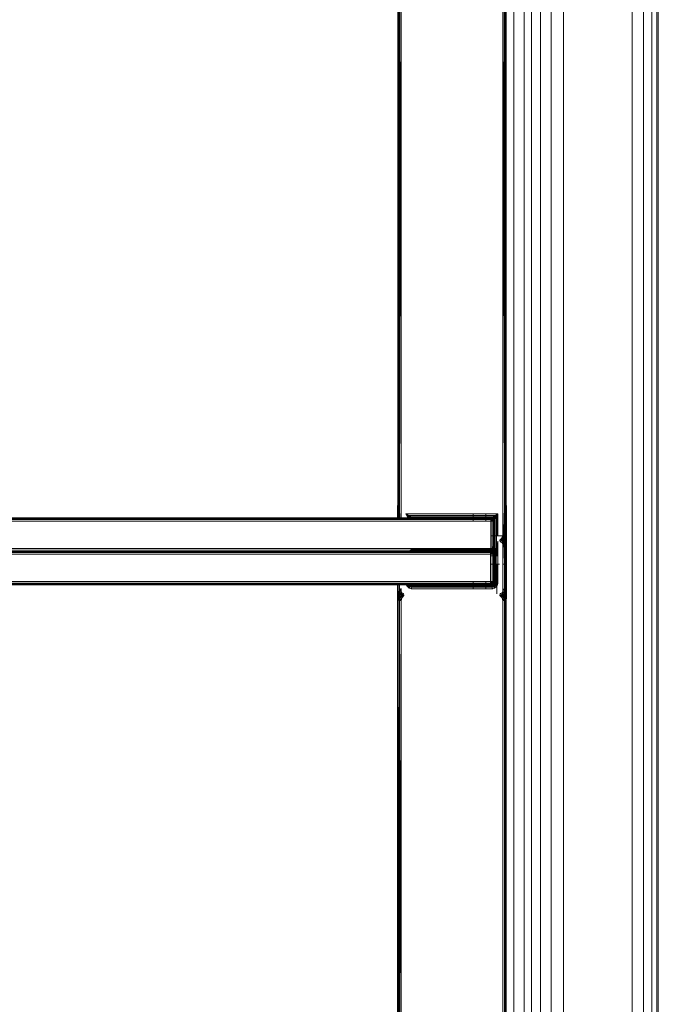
# Model space of a CAD drawing. Header units: millimetres. Extents: x 1 to 3476, y -521 to 159.
# Tile 125 of 130: x 3371 to 3476, y -337 to -175. Entities that reach past the tile are written whole.
import ezdxf

# ---------------------------------------------------------------- set-up
doc = ezdxf.new("R2010")
doc.units = ezdxf.units.MM
doc.layers.add('VG491211CA_dwg', color=8, linetype='Continuous', lineweight=9)

# ---------------------------------------------------------------- blocks, each defined once
blk = doc.blocks.new('VG491211CA_dwg-300031-Poziom 1')
at = {"color": 18, "lineweight": 9}
for p, q in [((903.79, -5.06), (903.79, -516.42)), ((905.68, -5.06), (905.68, -516.42)), ((907.03, -516.42), (907.03, -5.06)), ((907.84, -516.42), (907.84, -5.06)), ((908.11, -516.42), (908.11, -5.06)), ((885.94, -29.08), (885.94, -492.39)), ((887.16, -29.08), (887.16, -492.39)), ((888.65, -492.39), (888.65, -29.08)), ((890.4, -492.39), (890.4, -29.08)), ((892.43, -492.39), (892.43, -29.08)), ((884.25, -489.79), (884.25, -31.68)), ((865.17, -158.86), (865.06, -254.99)), ((865.06, -158.92), (865.06, -254.99)), ((865.18, -255.05), (865.17, -158.86)), ((865.36, -255.15), (865.17, -158.86)), ((865.36, -255.15), (865.36, -158.77)), ((865.62, -255.28), (865.36, -158.77)), ((865.62, -255.28), (865.62, -158.64)), ((882.42, -158.64), (882.69, -255.14)), ((882.42, -158.64), (882.42, -255.28)), ((882.68, -158.77), (882.87, -255.05)), ((882.68, -158.77), (882.69, -255.14)), ((882.87, -255.05), (882.87, -158.86)), ((882.87, -255.05), (882.99, -158.92)), ((882.99, -254.99), (882.99, -158.92)), ((865.02, -254.99), (865.02, -257.31)), ((865.02, -257.31), (865.02, -254.99)), ((865.06, -254.99), (865.05, -257.31)), ((865.06, -254.99), (865.06, -257.31)), ((865.06, -257.31), (865.06, -254.99)), ((865.18, -255.05), (865.15, -257.31)), ((865.17, -255.05), (865.17, -257.31)), ((865.18, -255.05), (865.18, -257.31)), ((865.32, -257.31), (865.36, -255.15)), ((865.36, -257.31), (865.36, -255.15)), ((865.36, -255.15), (865.36, -257.31)), ((865.57, -257.31), (865.62, -255.28)), ((865.62, -257.31), (865.62, -255.28)), ((882.42, -255.28), (882.69, -264.68)), ((882.42, -255.28), (882.42, -261.87)), ((882.69, -255.14), (882.87, -264.68)), ((882.69, -255.14), (882.69, -264.68)), ((882.69, -264.68), (882.69, -255.14)), ((882.87, -264.68), (882.87, -255.05)), ((882.87, -255.05), (882.87, -264.68)), ((882.98, -270.4), (882.98, -254.99)), ((882.99, -264.68), (882.99, -254.99)), ((883.02, -264.68), (882.99, -254.99)), ((882.99, -254.99), (882.99, -264.68)), ((883.02, -264.68), (883.02, -254.99)), ((883.02, -254.99), (883.02, -264.68)), ((867.22, -257.01), (790.27, -257.01)), ((866.95, -256.64), (866.42, -256.38)), ((866.42, -256.38), (866.75, -256.71)), ((866.42, -256.38), (866.69, -256.9)), ((881.62, -256.38), (866.42, -256.38)), ((866.75, -256.71), (866.69, -256.9)), ((866.95, -256.64), (866.75, -256.71)), ((867.17, -256.86), (866.75, -256.71)), ((866.75, -256.71), (867.03, -256.98)), ((866.75, -256.71), (866.91, -257.12)), ((866.77, -257.01), (867.04, -256.98)), ((867.25, -256.84), (866.95, -256.64)), ((881.1, -256.64), (866.95, -256.64)), ((867.25, -256.84), (866.95, -256.64)), ((867.02, -257.01), (867.3, -256.98)), ((867.04, -256.98), (867.02, -257.01)), ((867.03, -256.98), (867.17, -256.86)), ((867.04, -256.98), (867.3, -256.98)), ((867.14, -257.09), (867.17, -256.86)), ((867.17, -256.86), (867.32, -256.98)), ((867.3, -256.98), (867.18, -257)), ((867.48, -256.98), (867.18, -257)), ((880.42, -256.98), (867.22, -256.98)), ((880.42, -257.01), (867.22, -257.01)), ((867.25, -256.84), (867.32, -256.98)), ((867.3, -256.98), (867.48, -256.98)), ((867.48, -256.98), (867.31, -257.01)), ((867.59, -256.98), (867.31, -257.01)), ((867.31, -257.01), (867.36, -257.01)), ((880.72, -256.83), (867.32, -256.83)), ((867.32, -256.83), (867.55, -256.94)), ((867.32, -256.98), (867.55, -256.94)), ((867.36, -257.01), (867.32, -256.98)), ((867.36, -257.01), (867.55, -256.94)), ((867.36, -257.01), (867.62, -256.98)), ((867.62, -256.98), (867.36, -257.01)), ((867.59, -256.98), (867.36, -257.01)), ((867.48, -256.98), (867.59, -256.98)), ((867.55, -256.94), (880.5, -256.94)), ((867.55, -256.94), (867.62, -256.98)), ((867.59, -256.98), (867.62, -256.98)), ((867.62, -256.98), (880.42, -256.98)), ((877.51, -256.38), (877.51, -257.58)), ((879.62, -256.38), (879.62, -257.58)), ((880.42, -256.98), (880.5, -256.94)), ((880.42, -257.01), (880.42, -256.98)), ((880.68, -257), (880.42, -256.98)), ((880.42, -256.98), (880.69, -257.01)), ((880.42, -256.98), (880.69, -257.01)), ((880.42, -256.98), (880.69, -257.01)), ((880.42, -256.98), (880.69, -257.01)), ((880.42, -256.98), (880.67, -257.05)), ((880.69, -257.01), (880.42, -256.98)), ((880.69, -257.01), (880.42, -256.98)), ((880.69, -257.01), (880.42, -256.98)), ((880.69, -257.01), (880.42, -256.98)), ((880.42, -257.13), (880.42, -257.01)), ((880.67, -257.05), (880.42, -257.01)), ((880.42, -257.01), (880.63, -257.14)), ((880.5, -256.94), (880.72, -256.83)), ((880.5, -256.94), (880.72, -256.98)), ((880.5, -256.94), (880.69, -257.01)), ((880.69, -257.01), (880.67, -257.05)), ((880.83, -257.07), (880.68, -257)), ((880.68, -257), (880.86, -257.11)), ((880.68, -257), (880.69, -257.01)), ((880.86, -257.11), (880.68, -257)), ((880.69, -257.01), (880.68, -257)), ((880.72, -256.98), (880.69, -257.01)), ((880.69, -257.01), (880.87, -257.13)), ((880.87, -257.13), (880.69, -257.01)), ((880.69, -257.01), (880.87, -257.13)), ((880.87, -257.13), (880.69, -257.01)), ((880.69, -257.01), (880.86, -257.11)), ((880.69, -257.01), (880.87, -257.13)), ((880.69, -257.01), (880.69, -257.01)), ((880.69, -257.01), (880.85, -257.14)), ((880.86, -257.11), (880.69, -257.01)), ((880.87, -257.13), (880.69, -257.01)), ((880.69, -257.01), (880.69, -257.01)), ((880.8, -256.84), (880.72, -256.98)), ((880.87, -256.86), (880.72, -256.98)), ((880.72, -256.98), (880.91, -257.09)), ((880.72, -256.98), (880.87, -257.13)), ((880.8, -256.84), (881.1, -256.64)), ((880.87, -256.86), (881.1, -256.64)), ((881.26, -256.74), (880.87, -256.86)), ((880.87, -256.86), (881.02, -256.98)), ((880.87, -256.86), (880.91, -257.09)), ((880.91, -257.09), (881.02, -256.98)), ((881.26, -256.74), (881.02, -256.98)), ((881.02, -256.98), (881.14, -257.13)), ((881.62, -256.38), (881.1, -256.64)), ((881.26, -256.74), (881.1, -256.64)), ((881.14, -257.13), (881.26, -256.74)), ((881.15, -257.2), (881.36, -256.9)), ((881.15, -257.2), (881.36, -256.9)), ((881.62, -256.38), (881.26, -256.74)), ((881.36, -256.9), (881.26, -256.74)), ((881.36, -256.9), (881.62, -256.38)), ((881.36, -262.76), (881.36, -256.9)), ((881.44, -256.38), (881.44, -260.05)), ((881.62, -260.05), (881.62, -256.38)), ((790.46, -257.13), (867.22, -257.13)), ((790.57, -257.31), (880.42, -257.31)), ((790.61, -257.58), (867.22, -257.58)), ((867.22, -257.13), (880.42, -257.13)), ((867.22, -257.58), (880.42, -257.58)), ((880.42, -257.31), (880.42, -257.13)), ((880.42, -257.13), (880.63, -257.14)), ((880.42, -257.31), (880.63, -257.14)), ((880.42, -257.58), (880.42, -257.31)), ((880.42, -257.31), (880.67, -257.33)), ((880.42, -257.58), (880.67, -257.33)), ((880.42, -257.58), (880.42, -262.08)), ((880.69, -257.58), (880.42, -257.58)), ((880.67, -257.05), (880.63, -257.14)), ((880.63, -257.14), (880.8, -257.2)), ((880.63, -257.14), (880.67, -257.33)), ((880.85, -257.14), (880.67, -257.05)), ((880.67, -257.05), (880.8, -257.2)), ((880.67, -257.33), (880.8, -257.2)), ((880.67, -257.33), (880.85, -257.37)), ((880.67, -257.33), (880.69, -257.58)), ((880.69, -257.58), (880.85, -257.37)), ((880.69, -257.58), (880.69, -262.08)), ((880.87, -257.58), (880.69, -257.58)), ((880.8, -257.2), (880.85, -257.14)), ((880.8, -257.2), (880.85, -257.37)), ((880.95, -257.33), (880.8, -257.2)), ((880.83, -257.07), (880.86, -257.11)), ((880.95, -257.2), (880.83, -257.07)), ((880.86, -257.11), (880.83, -257.07)), ((880.85, -257.14), (880.87, -257.13)), ((880.95, -257.33), (880.85, -257.14)), ((880.99, -257.31), (880.85, -257.14)), ((880.85, -257.37), (880.95, -257.33)), ((880.85, -257.37), (880.87, -257.58)), ((880.99, -257.58), (880.85, -257.37)), ((880.86, -257.11), (880.95, -257.2)), ((880.95, -257.2), (880.86, -257.11)), ((880.99, -257.31), (880.86, -257.11)), ((880.87, -257.13), (880.86, -257.11)), ((880.86, -257.11), (880.87, -257.13)), ((880.99, -257.31), (880.86, -257.11)), ((880.87, -257.13), (880.91, -257.09)), ((880.99, -257.31), (880.87, -257.13)), ((880.87, -257.13), (880.99, -257.31)), ((880.87, -257.13), (880.99, -257.31)), ((880.99, -257.31), (880.87, -257.13)), ((880.87, -257.13), (881.02, -257.28)), ((880.99, -257.58), (880.87, -257.58)), ((880.87, -257.58), (880.87, -262.08)), ((880.91, -257.09), (881.14, -257.13)), ((880.91, -257.09), (881.02, -257.28)), ((880.95, -257.2), (880.99, -257.31)), ((880.99, -257.31), (880.95, -257.2)), ((881.02, -257.58), (880.95, -257.2)), ((880.95, -257.33), (880.99, -257.31)), ((880.99, -257.58), (880.95, -257.33)), ((881.02, -257.58), (880.95, -257.33)), ((880.99, -257.31), (881.02, -257.28)), ((880.99, -257.31), (881.02, -257.58)), ((881.02, -257.58), (880.99, -257.31)), ((880.99, -257.31), (881.02, -257.58)), ((881.02, -257.58), (880.99, -257.31)), ((880.99, -257.31), (881.06, -257.5)), ((880.99, -262.08), (880.99, -257.58)), ((881.02, -257.58), (880.99, -257.58)), ((881.14, -257.13), (881.02, -257.28)), ((881.15, -257.2), (881.02, -257.28)), ((881.02, -257.28), (881.06, -257.5)), ((881.06, -257.5), (881.02, -257.58)), ((881.02, -262.08), (881.02, -257.58)), ((881.02, -257.58), (881.02, -262.08)), ((881.17, -257.28), (881.06, -257.5)), ((881.06, -257.5), (881.06, -262.16)), ((881.17, -262.38), (881.17, -257.28)), ((881.62, -259.97), (880.42, -259.97)), ((880.42, -259.97), (882.41, -259.97)), ((882.2, -260.42), (882.39, -260.05)), ((882.36, -260.12), (882.66, -260.17)), ((882.36, -260.12), (882.57, -260.46)), ((882.68, -259.97), (882.41, -259.97)), ((882.41, -259.97), (882.68, -259.97)), ((882.41, -259.97), (882.66, -260.17)), ((882.66, -260.17), (882.57, -260.46)), ((882.86, -259.97), (882.66, -260.17)), ((882.68, -259.97), (882.66, -260.17)), ((882.83, -260.29), (882.66, -260.17)), ((882.86, -259.97), (882.68, -259.97)), ((882.68, -259.97), (882.86, -259.97)), ((882.68, -270.7), (882.68, -259.97)), ((882.98, -259.97), (882.83, -260.29)), ((882.86, -259.97), (882.83, -260.29)), ((882.98, -259.97), (882.86, -259.97)), ((882.86, -259.97), (882.98, -259.97)), ((882.86, -259.97), (882.86, -270.59)), ((882.94, -260.47), (882.98, -259.97)), ((883.01, -259.97), (882.94, -260.47)), ((883.01, -259.97), (882.98, -259.97)), ((882.98, -259.97), (883.01, -259.97)), ((882.98, -260.74), (883.01, -259.97)), ((882.98, -259.97), (882.98, -270.4)), ((883.01, -270.14), (883.01, -259.97)), ((883.01, -259.97), (883.01, -270.4)), ((880.61, -262.09), (880.77, -261.82)), ((880.77, -261.82), (881.07, -261.94)), ((881.44, -261.09), (881.44, -263.3)), ((881.62, -263.28), (881.62, -260.89)), ((881.94, -260.72), (882.2, -260.42)), ((881.94, -260.72), (882.36, -260.71)), ((882, -261.01), (881.94, -260.72)), ((882.36, -260.71), (882, -261.01)), ((882.29, -261.15), (882, -261.01)), ((882.57, -260.46), (882.2, -260.42)), ((882.2, -260.42), (882.36, -260.71)), ((882.36, -260.71), (882.29, -261.15)), ((882.6, -260.8), (882.29, -261.15)), ((882.29, -261.15), (882.69, -261.07)), ((882.43, -261.44), (882.29, -261.15)), ((882.57, -260.46), (882.36, -260.71)), ((882.36, -260.71), (882.6, -260.8)), ((882.41, -261.87), (882.43, -261.44)), ((882.68, -261.46), (882.41, -261.87)), ((882.41, -261.87), (882.41, -268.69)), ((882.43, -261.44), (882.69, -261.07)), ((882.83, -260.29), (882.57, -260.46)), ((882.75, -260.57), (882.57, -260.46)), ((882.57, -260.46), (882.6, -260.8)), ((882.75, -260.57), (882.6, -260.8)), ((882.6, -260.8), (882.83, -260.77)), ((882.6, -260.8), (882.69, -261.07)), ((882.69, -261.07), (882.68, -261.46)), ((882.86, -261.09), (882.68, -261.46)), ((882.68, -261.46), (882.68, -269.1)), ((882.69, -261.07), (882.83, -260.77)), ((882.69, -261.07), (882.86, -261.09)), ((882.83, -260.29), (882.75, -260.57)), ((882.94, -260.47), (882.75, -260.57)), ((882.75, -260.57), (882.83, -260.77)), ((882.94, -260.47), (882.83, -260.29)), ((882.83, -260.77), (882.94, -260.47)), ((882.98, -260.74), (882.83, -260.77)), ((882.83, -260.77), (882.86, -261.09)), ((882.86, -261.09), (882.98, -260.74)), ((882.86, -269.48), (882.86, -261.09)), ((882.98, -260.74), (882.94, -260.47)), ((882.98, -269.82), (882.98, -260.74)), ((867.22, -262.34), (790.57, -262.34)), ((867.22, -262.08), (790.61, -262.08)), ((790.79, -262.57), (880.41, -262.57)), ((790.9, -262.76), (880.41, -262.76)), ((790.94, -263.02), (880.41, -263.02)), ((867.09, -262.46), (867.61, -262.42)), ((880.42, -262.08), (867.22, -262.08)), ((880.42, -262.34), (867.22, -262.34)), ((867.33, -262.52), (867.22, -262.35)), ((867.35, -262.52), (867.22, -262.35)), ((880.41, -262.46), (867.22, -262.46)), ((867.42, -262.09), (867.25, -262.32)), ((867.53, -262.27), (867.25, -262.32)), ((867.33, -262.42), (867.25, -262.32)), ((867.37, -262.53), (867.25, -262.34)), ((867.33, -262.42), (867.53, -262.27)), ((867.33, -262.42), (867.59, -262.39)), ((867.35, -262.46), (867.33, -262.42)), ((867.35, -262.46), (867.59, -262.39)), ((867.61, -262.42), (867.35, -262.46)), ((867.61, -262.42), (867.35, -262.46)), ((867.42, -262.09), (867.53, -262.27)), ((880.5, -262.27), (867.53, -262.27)), ((867.53, -262.27), (867.59, -262.39)), ((867.59, -262.39), (880.44, -262.39)), ((867.59, -262.39), (867.61, -262.42)), ((880.41, -262.42), (879.44, -262.42)), ((879.44, -262.42), (880.41, -262.42)), ((880.42, -262.53), (879.44, -262.53)), ((880.41, -262.42), (880.44, -262.39)), ((880.41, -262.46), (880.41, -262.42)), ((880.41, -262.42), (880.68, -262.46)), ((880.68, -262.46), (880.41, -262.42)), ((880.41, -262.42), (880.66, -262.5)), ((880.41, -262.57), (880.41, -262.46)), ((880.66, -262.5), (880.41, -262.46)), ((880.41, -262.46), (880.62, -262.59)), ((880.41, -262.76), (880.41, -262.57)), ((880.41, -262.57), (880.62, -262.59)), ((880.41, -262.76), (880.62, -262.59)), ((880.41, -263.02), (880.41, -262.76)), ((880.41, -262.76), (880.66, -262.78)), ((880.41, -263.02), (880.66, -262.78)), ((880.41, -263.02), (880.41, -267.54)), ((880.68, -263.02), (880.41, -263.02)), ((880.41, -263.28), (881.62, -263.28)), ((880.42, -262.34), (880.42, -262.08)), ((880.42, -262.08), (880.69, -262.08)), ((880.42, -262.08), (880.67, -262.33)), ((880.67, -262.33), (880.42, -262.34)), ((880.42, -262.53), (880.42, -262.34)), ((880.42, -262.34), (880.63, -262.51)), ((880.63, -262.51), (880.42, -262.53)), ((880.42, -262.64), (880.63, -262.51)), ((880.42, -262.64), (880.67, -262.61)), ((880.42, -262.68), (880.67, -262.61)), ((880.69, -262.64), (880.42, -262.68)), ((880.42, -262.68), (880.69, -262.64)), ((880.44, -262.39), (880.5, -262.27)), ((880.44, -262.39), (880.7, -262.42)), ((880.44, -262.39), (880.68, -262.46)), ((880.5, -262.27), (880.61, -262.09)), ((880.78, -262.32), (880.5, -262.27)), ((880.5, -262.27), (880.7, -262.42)), ((880.69, -262.64), (880.5, -262.72)), ((880.72, -262.68), (880.5, -262.72)), ((880.72, -262.83), (880.5, -262.72)), ((880.88, -262.17), (880.61, -262.09)), ((880.61, -262.09), (880.78, -262.32)), ((880.66, -262.5), (880.62, -262.59)), ((880.62, -262.59), (880.79, -262.65)), ((880.62, -262.59), (880.66, -262.78)), ((880.67, -262.33), (880.63, -262.51)), ((880.8, -262.46), (880.63, -262.51)), ((880.63, -262.51), (880.67, -262.61)), ((880.68, -262.46), (880.66, -262.5)), ((880.85, -262.59), (880.66, -262.5)), ((880.66, -262.5), (880.79, -262.65)), ((880.66, -262.78), (880.79, -262.65)), ((880.66, -262.78), (880.85, -262.82)), ((880.66, -262.78), (880.68, -263.02)), ((880.69, -262.08), (880.67, -262.33)), ((880.85, -262.29), (880.67, -262.33)), ((880.67, -262.33), (880.8, -262.46)), ((880.67, -262.61), (880.8, -262.46)), ((880.67, -262.61), (880.85, -262.51)), ((880.67, -262.61), (880.69, -262.64)), ((880.7, -262.42), (880.68, -262.46)), ((880.68, -262.46), (880.86, -262.57)), ((880.86, -262.57), (880.68, -262.46)), ((880.68, -262.46), (880.85, -262.59)), ((880.68, -262.46), (880.9, -262.54)), ((880.68, -263.02), (880.85, -262.82)), ((880.68, -263.02), (880.68, -267.54)), ((880.86, -263.02), (880.68, -263.02)), ((880.69, -262.08), (880.87, -262.08)), ((880.69, -262.08), (880.85, -262.29)), ((880.69, -262.64), (880.85, -262.51)), ((880.87, -262.53), (880.69, -262.64)), ((880.69, -262.64), (880.87, -262.53)), ((880.69, -262.64), (880.72, -262.68)), ((880.78, -262.32), (880.7, -262.42)), ((880.7, -262.42), (880.9, -262.54)), ((880.87, -262.53), (880.72, -262.68)), ((880.91, -262.57), (880.72, -262.68)), ((880.87, -262.79), (880.72, -262.68)), ((880.8, -262.81), (880.72, -262.68)), ((880.88, -262.17), (880.78, -262.32)), ((880.99, -262.45), (880.78, -262.32)), ((880.78, -262.32), (880.9, -262.54)), ((880.85, -262.59), (880.79, -262.65)), ((880.79, -262.65), (880.85, -262.82)), ((880.94, -262.78), (880.79, -262.65)), ((880.85, -262.29), (880.8, -262.46)), ((880.95, -262.33), (880.8, -262.46)), ((880.8, -262.46), (880.85, -262.51)), ((880.8, -262.81), (881.1, -263.02)), ((880.8, -262.81), (881.1, -263.02)), ((880.99, -262.08), (880.85, -262.29)), ((880.87, -262.08), (880.85, -262.29)), ((880.95, -262.33), (880.85, -262.29)), ((880.85, -262.51), (880.95, -262.33)), ((880.99, -262.34), (880.85, -262.51)), ((880.85, -262.51), (880.87, -262.53)), ((880.86, -262.57), (880.85, -262.59)), ((880.94, -262.78), (880.85, -262.59)), ((880.98, -262.76), (880.85, -262.59)), ((880.85, -262.82), (880.94, -262.78)), ((880.85, -262.82), (880.86, -263.02)), ((880.98, -263.02), (880.85, -262.82)), ((880.9, -262.54), (880.86, -262.57)), ((880.98, -262.76), (880.86, -262.57)), ((880.86, -262.57), (880.98, -262.76)), ((880.98, -263.02), (880.86, -263.02)), ((880.86, -263.02), (880.86, -267.54)), ((880.87, -262.08), (880.99, -262.08)), ((880.99, -262.34), (880.87, -262.53)), ((880.87, -262.53), (880.99, -262.34)), ((881.02, -262.38), (880.87, -262.53)), ((880.87, -262.53), (880.91, -262.57)), ((880.91, -262.57), (880.87, -262.79)), ((881.02, -262.68), (880.87, -262.79)), ((880.87, -262.79), (881.26, -262.92)), ((881.07, -261.94), (880.88, -262.17)), ((881.1, -262.34), (880.88, -262.17)), ((880.88, -262.17), (880.99, -262.45)), ((880.99, -262.45), (880.9, -262.54)), ((880.9, -262.54), (881.12, -262.66)), ((880.9, -262.54), (881.01, -262.74)), ((881.02, -262.38), (880.91, -262.57)), ((881.14, -262.53), (880.91, -262.57)), ((880.91, -262.57), (881.02, -262.68)), ((880.94, -262.78), (880.98, -262.76)), ((880.98, -263.02), (880.94, -262.78)), ((881.01, -263.02), (880.94, -262.78)), ((880.95, -262.33), (880.99, -262.08)), ((881.02, -262.08), (880.95, -262.33)), ((880.99, -262.34), (880.95, -262.33)), ((880.98, -262.76), (881.01, -262.74)), ((881.01, -263.02), (880.98, -262.76)), ((880.98, -262.76), (881.01, -263.02)), ((880.98, -262.76), (881.05, -263)), ((880.98, -267.54), (880.98, -263.02)), ((881.01, -263.02), (880.98, -263.02)), ((880.99, -262.08), (881.02, -262.08)), ((881.02, -262.08), (880.99, -262.34)), ((880.99, -262.34), (881.02, -262.08)), ((881.06, -262.16), (880.99, -262.34)), ((881.02, -262.38), (880.99, -262.34)), ((881.1, -262.34), (880.99, -262.45)), ((881.12, -262.66), (880.99, -262.45)), ((881.27, -262.56), (880.99, -262.45)), ((881.01, -262.74), (881.12, -262.66)), ((881.01, -262.74), (881.16, -262.94)), ((881.01, -262.74), (881.05, -263)), ((881.05, -263), (881.01, -263.02)), ((881.01, -267.54), (881.01, -263.02)), ((881.01, -263.02), (881.01, -267.54)), ((881.02, -262.08), (881.06, -262.16)), ((881.06, -262.16), (881.02, -262.38)), ((881.14, -262.53), (881.02, -262.38)), ((881.15, -262.46), (881.02, -262.38)), ((881.14, -262.53), (881.02, -262.68)), ((881.26, -262.92), (881.02, -262.68)), ((881.16, -262.94), (881.05, -263)), ((881.05, -263), (881.05, -267.56)), ((881.06, -262.16), (881.17, -262.38)), ((881.07, -261.94), (881.31, -262.12)), ((881.07, -261.94), (881.1, -262.34)), ((881.31, -262.12), (881.1, -262.34)), ((881.27, -262.56), (881.1, -262.34)), ((881.5, -262.37), (881.1, -262.34)), ((881.1, -263.02), (881.26, -262.92)), ((881.1, -263.02), (881.62, -263.28)), ((881.12, -262.66), (881.27, -262.56)), ((881.16, -262.94), (881.12, -262.66)), ((881.35, -262.83), (881.12, -262.66)), ((881.26, -262.92), (881.14, -262.53)), ((881.14, -262.53), (881.36, -262.76)), ((881.15, -262.46), (881.36, -262.76)), ((881.35, -262.83), (881.16, -262.94)), ((881.16, -267.63), (881.16, -262.94)), ((881.26, -262.92), (881.36, -262.76)), ((881.62, -263.28), (881.26, -262.92)), ((881.27, -262.56), (881.5, -262.37)), ((881.35, -262.83), (881.27, -262.56)), ((881.31, -262.12), (881.5, -262.37)), ((881.61, -262.67), (881.35, -262.83)), ((881.35, -267.74), (881.35, -262.83)), ((881.62, -263.28), (881.36, -262.76)), ((881.5, -262.37), (881.61, -262.67)), ((881.61, -267.89), (881.61, -262.67)), ((881.88, -264.68), (880.41, -264.68)), ((881.44, -264.68), (881.44, -269.56)), ((882.42, -264.68), (882.69, -264.68)), ((882.69, -264.68), (882.42, -264.68)), ((882.69, -264.68), (882.87, -264.68)), ((882.87, -264.68), (882.69, -264.68)), ((882.87, -264.68), (882.99, -264.68)), ((882.99, -264.68), (882.87, -264.68)), ((882.99, -264.68), (883.02, -264.68)), ((883.02, -264.68), (882.99, -264.68)), ((790.61, -268.1), (867.01, -268.1)), ((867.01, -267.99), (790.79, -267.99)), ((790.9, -267.8), (867.01, -267.8)), ((867.01, -267.54), (790.94, -267.54)), ((865.01, -267.8), (865.01, -270.14)), ((865.01, -270.4), (865.01, -267.8)), ((865.05, -267.8), (865.05, -269.82)), ((865.05, -270.4), (865.05, -267.8)), ((865.16, -267.8), (865.16, -269.48)), ((865.16, -270.59), (865.16, -267.8)), ((865.35, -269.1), (865.35, -267.8)), ((865.35, -267.8), (865.35, -270.7)), ((866.71, -268.44), (866.53, -268.19)), ((866.53, -268.19), (866.93, -268.22)), ((866.93, -268.22), (866.71, -268.44)), ((867.04, -268.11), (866.93, -268.22)), ((866.93, -268.22), (867.15, -268.39)), ((866.96, -268.62), (866.93, -268.22)), ((866.96, -268.62), (867.15, -268.39)), ((880.41, -267.54), (867.01, -267.54)), ((880.41, -267.8), (867.01, -267.8)), ((867.13, -267.99), (867.01, -267.82)), ((867.15, -267.99), (867.01, -267.82)), ((867.13, -268.02), (867.01, -267.83)), ((867.01, -268), (867.13, -267.99)), ((880.41, -267.99), (867.01, -267.99)), ((867.25, -268.09), (867.01, -268)), ((867.01, -268.1), (880.41, -268.1)), ((867.01, -268.14), (880.41, -268.14)), ((867.13, -268.02), (867.04, -268.11)), ((867.04, -268.11), (867.25, -268.24)), ((867.15, -268.39), (867.04, -268.11)), ((867.05, -267.8), (867.16, -267.99)), ((867.16, -267.99), (867.05, -267.8)), ((867.25, -268.09), (867.09, -268.1)), ((867.61, -268.14), (867.09, -268.1)), ((867.13, -267.99), (867.25, -268.09)), ((867.16, -267.99), (867.13, -268.02)), ((867.25, -268.24), (867.13, -268.02)), ((867.33, -268.14), (867.13, -268.02)), ((867.35, -268.1), (867.13, -268.02)), ((867.15, -267.99), (867.35, -268.1)), ((867.15, -267.99), (867.35, -268.1)), ((867.15, -268.39), (867.25, -268.24)), ((867.15, -268.39), (867.42, -268.48)), ((867.16, -267.99), (867.35, -268.1)), ((867.35, -268.1), (867.25, -268.09)), ((867.61, -268.14), (867.25, -268.09)), ((867.25, -268.24), (867.33, -268.14)), ((867.25, -268.24), (867.53, -268.29)), ((867.42, -268.48), (867.25, -268.24)), ((867.33, -268.14), (867.35, -268.1)), ((867.53, -268.29), (867.33, -268.14)), ((867.59, -268.18), (867.33, -268.14)), ((867.35, -268.1), (867.61, -268.14)), ((867.35, -268.1), (867.61, -268.14)), ((867.59, -268.18), (867.35, -268.1)), ((867.53, -268.29), (867.42, -268.48)), ((867.59, -268.18), (867.53, -268.29)), ((867.53, -268.29), (880.5, -268.29)), ((867.61, -268.14), (867.59, -268.18)), ((880.44, -268.18), (867.59, -268.18)), ((880.41, -268.14), (867.61, -268.14)), ((877.51, -267.54), (877.51, -268.74)), ((879.62, -267.54), (879.62, -268.74)), ((880.41, -267.8), (880.41, -267.54)), ((880.41, -267.54), (880.68, -267.54)), ((880.41, -267.54), (880.66, -267.78)), ((880.66, -267.78), (880.41, -267.8)), ((880.41, -267.99), (880.41, -267.8)), ((880.41, -267.8), (880.62, -267.97)), ((880.62, -267.97), (880.41, -267.99)), ((880.41, -268.1), (880.62, -267.97)), ((880.41, -268.1), (880.41, -267.99)), ((880.41, -268.1), (880.66, -268.06)), ((880.41, -268.14), (880.66, -268.06)), ((880.41, -268.14), (880.41, -268.1)), ((880.41, -268.14), (880.68, -268.1)), ((880.68, -268.1), (880.41, -268.14)), ((880.44, -268.18), (880.41, -268.14)), ((880.68, -268.1), (880.44, -268.18)), ((880.7, -268.14), (880.44, -268.18)), ((880.5, -268.29), (880.44, -268.18)), ((880.7, -268.14), (880.5, -268.29)), ((880.5, -268.29), (880.78, -268.24)), ((880.61, -268.48), (880.5, -268.29)), ((880.61, -268.48), (880.78, -268.24)), ((880.61, -268.48), (880.88, -268.39)), ((880.66, -267.78), (880.62, -267.97)), ((880.79, -267.91), (880.62, -267.97)), ((880.62, -267.97), (880.66, -268.06)), ((880.68, -267.54), (880.66, -267.78)), ((880.85, -267.74), (880.66, -267.78)), ((880.66, -267.78), (880.79, -267.91)), ((880.66, -268.06), (880.79, -267.91)), ((880.66, -268.06), (880.85, -267.97)), ((880.66, -268.06), (880.68, -268.1)), ((880.68, -267.54), (880.86, -267.54)), ((880.68, -267.54), (880.85, -267.74)), ((880.68, -268.1), (880.85, -267.97)), ((880.68, -268.1), (880.86, -267.99)), ((880.86, -267.99), (880.68, -268.1)), ((880.68, -268.1), (880.9, -268.02)), ((880.68, -268.1), (880.7, -268.14)), ((880.9, -268.02), (880.7, -268.14)), ((880.7, -268.14), (880.78, -268.24)), ((880.9, -268.02), (880.78, -268.24)), ((880.78, -268.24), (880.99, -268.11)), ((880.78, -268.24), (880.88, -268.39)), ((880.85, -267.74), (880.79, -267.91)), ((880.94, -267.78), (880.79, -267.91)), ((880.79, -267.91), (880.85, -267.97)), ((880.98, -267.54), (880.85, -267.74)), ((880.86, -267.54), (880.85, -267.74)), ((880.94, -267.78), (880.85, -267.74)), ((880.85, -267.97), (880.94, -267.78)), ((880.98, -267.8), (880.85, -267.97)), ((880.85, -267.97), (880.86, -267.99)), ((880.86, -267.54), (880.98, -267.54)), ((880.98, -267.8), (880.86, -267.99)), ((880.86, -267.99), (880.98, -267.8)), ((880.86, -267.99), (880.9, -268.02)), ((880.88, -268.39), (880.99, -268.11)), ((880.88, -268.39), (881.1, -268.22)), ((880.88, -268.39), (881.07, -268.62)), ((881.01, -267.83), (880.9, -268.02)), ((881.12, -267.9), (880.9, -268.02)), ((880.9, -268.02), (880.99, -268.11)), ((880.94, -267.78), (880.98, -267.54)), ((881.01, -267.54), (880.94, -267.78)), ((880.98, -267.8), (880.94, -267.78)), ((880.98, -267.54), (881.01, -267.54)), ((881.01, -267.54), (880.98, -267.8)), ((880.98, -267.8), (881.01, -267.54)), ((881.05, -267.56), (880.98, -267.8)), ((881.01, -267.83), (880.98, -267.8)), ((880.99, -268.11), (881.12, -267.9)), ((881.27, -268.01), (880.99, -268.11)), ((880.99, -268.11), (881.1, -268.22)), ((881.01, -267.54), (881.05, -267.56)), ((881.05, -267.56), (881.01, -267.83)), ((881.16, -267.63), (881.01, -267.83)), ((881.12, -267.9), (881.01, -267.83)), ((881.05, -267.56), (881.16, -267.63)), ((881.07, -268.62), (881.1, -268.22)), ((881.1, -268.22), (881.27, -268.01)), ((881.5, -268.19), (881.1, -268.22)), ((881.1, -268.22), (881.31, -268.44)), ((881.12, -267.9), (881.16, -267.63)), ((881.35, -267.74), (881.12, -267.9)), ((881.27, -268.01), (881.12, -267.9)), ((881.16, -267.63), (881.35, -267.74)), ((881.27, -268.01), (881.35, -267.74)), ((881.5, -268.19), (881.27, -268.01)), ((881.5, -268.19), (881.31, -268.44)), ((881.35, -267.74), (881.61, -267.89)), ((881.61, -267.89), (881.5, -268.19)), ((865.05, -269.82), (865.01, -270.14)), ((865.16, -269.48), (865.05, -269.82)), ((865.05, -269.82), (865.2, -269.79)), ((865.05, -269.82), (865.09, -270.1)), ((865.2, -269.79), (865.09, -270.1)), ((865.09, -270.1), (865.28, -269.99)), ((865.16, -269.48), (865.35, -269.1)), ((865.2, -269.79), (865.16, -269.48)), ((865.34, -269.5), (865.16, -269.48)), ((865.34, -269.5), (865.2, -269.79)), ((865.43, -269.76), (865.2, -269.79)), ((865.28, -269.99), (865.2, -269.79)), ((865.2, -270.27), (865.28, -269.99)), ((865.43, -269.76), (865.28, -269.99)), ((865.28, -269.99), (865.46, -270.1)), ((865.34, -269.5), (865.35, -269.1)), ((865.6, -269.13), (865.34, -269.5)), ((865.74, -269.41), (865.34, -269.5)), ((865.43, -269.76), (865.34, -269.5)), ((865.35, -269.1), (865.61, -268.69)), ((865.74, -269.41), (865.43, -269.76)), ((865.46, -270.1), (865.43, -269.76)), ((865.67, -269.85), (865.43, -269.76)), ((865.46, -270.1), (865.67, -269.85)), ((865.61, -268.69), (865.6, -269.13)), ((865.6, -269.13), (865.74, -269.41)), ((865.61, -268.69), (865.61, -270.74)), ((865.67, -269.85), (865.74, -269.41)), ((865.67, -269.85), (866.03, -269.55)), ((866.09, -269.84), (865.67, -269.85)), ((865.83, -270.14), (865.67, -269.85)), ((865.74, -269.41), (866.03, -269.55)), ((866.09, -269.84), (865.83, -270.14)), ((866.03, -269.55), (866.09, -269.84)), ((866.96, -268.62), (866.71, -268.44)), ((867.26, -268.74), (866.96, -268.62)), ((867.42, -268.48), (867.26, -268.74)), ((867.26, -268.74), (880.77, -268.74)), ((867.42, -268.48), (880.61, -268.48)), ((880.77, -268.74), (880.61, -268.48)), ((881.07, -268.62), (880.77, -268.74)), ((881.31, -268.44), (881.07, -268.62)), ((881.94, -269.84), (882, -269.55)), ((882.2, -270.14), (881.94, -269.84)), ((882.36, -269.85), (881.94, -269.84)), ((882, -269.55), (882.29, -269.41)), ((882, -269.55), (882.36, -269.85)), ((882.36, -269.85), (882.2, -270.14)), ((882.29, -269.41), (882.43, -269.13)), ((882.29, -269.41), (882.6, -269.76)), ((882.69, -269.5), (882.29, -269.41)), ((882.29, -269.41), (882.36, -269.85)), ((882.6, -269.76), (882.36, -269.85)), ((882.36, -269.85), (882.57, -270.1)), ((882.41, -268.69), (882.68, -269.1)), ((882.41, -270.74), (882.41, -268.69)), ((882.43, -269.13), (882.41, -268.69)), ((882.69, -269.5), (882.43, -269.13)), ((882.6, -269.76), (882.57, -270.1)), ((882.57, -270.1), (882.75, -269.99)), ((882.69, -269.5), (882.6, -269.76)), ((882.6, -269.76), (882.75, -269.99)), ((882.83, -269.79), (882.6, -269.76)), ((882.68, -269.1), (882.86, -269.48)), ((882.68, -269.1), (882.69, -269.5)), ((882.86, -269.48), (882.69, -269.5)), ((882.83, -269.79), (882.69, -269.5)), ((882.83, -269.79), (882.75, -269.99)), ((882.75, -269.99), (882.83, -270.27)), ((882.94, -270.1), (882.75, -269.99)), ((882.86, -269.48), (882.83, -269.79)), ((882.94, -270.1), (882.83, -269.79)), ((882.98, -269.82), (882.83, -269.79)), ((882.98, -269.82), (882.86, -269.48)), ((882.94, -270.1), (882.98, -269.82)), ((883.01, -270.14), (882.98, -269.82)), ((865.01, -270.14), (865.09, -270.1)), ((865.01, -270.14), (865.05, -270.4)), ((865.05, -270.4), (865.04, -292.66)), ((865.09, -270.1), (865.05, -270.4)), ((865.05, -270.4), (865.2, -270.27)), ((865.05, -270.4), (865.16, -270.59)), ((865.05, -270.4), (865.05, -371.72)), ((865.16, -270.59), (865.05, -371.72)), ((865.09, -270.1), (865.2, -270.27)), ((865.16, -270.59), (865.2, -270.27)), ((865.16, -270.59), (865.37, -270.39)), ((865.35, -270.7), (865.16, -270.59)), ((865.16, -270.59), (865.17, -371.78)), ((865.17, -371.78), (865.35, -270.7)), ((865.2, -270.27), (865.46, -270.1)), ((865.2, -270.27), (865.37, -270.39)), ((865.35, -270.7), (865.37, -270.39)), ((865.35, -270.7), (865.67, -270.44)), ((865.36, -371.87), (865.35, -270.7)), ((865.61, -270.74), (865.35, -270.7)), ((865.36, -371.87), (865.61, -270.74)), ((865.37, -270.39), (865.46, -270.1)), ((865.37, -270.39), (865.67, -270.44)), ((865.46, -270.1), (865.83, -270.14)), ((865.67, -270.44), (865.46, -270.1)), ((865.67, -270.44), (865.61, -270.74)), ((865.61, -374.08), (865.61, -270.74)), ((865.83, -270.14), (865.67, -270.44)), ((882.2, -270.14), (882.57, -270.1)), ((882.36, -270.44), (882.2, -270.14)), ((882.36, -270.44), (882.57, -270.1)), ((882.36, -270.44), (882.66, -270.39)), ((882.41, -270.74), (882.36, -270.44)), ((882.36, -270.44), (882.68, -270.7)), ((882.68, -270.7), (882.41, -270.74)), ((882.41, -270.74), (882.41, -372)), ((882.57, -270.1), (882.83, -270.27)), ((882.57, -270.1), (882.66, -270.39)), ((882.66, -270.39), (882.83, -270.27)), ((882.66, -270.39), (882.86, -270.59)), ((882.66, -270.39), (882.68, -270.7)), ((882.86, -270.59), (882.68, -270.7)), ((882.68, -270.7), (882.68, -371.87)), ((882.83, -270.27), (882.94, -270.1)), ((882.83, -270.27), (882.86, -270.59)), ((882.98, -270.4), (882.83, -270.27)), ((882.86, -270.59), (882.98, -270.4)), ((882.86, -371.78), (882.86, -270.59)), ((882.98, -270.4), (882.94, -270.1)), ((883.01, -270.14), (882.94, -270.1)), ((882.98, -270.4), (883.01, -270.14)), ((882.98, -371.72), (882.98, -270.4))]:
    blk.add_line(p, q, dxfattribs=at)

msp = doc.modelspace()

# ---------------------------------------------------------------- block references
at = {"layer": 'VG491211CA_dwg', "color": 18}
msp.add_blockref('VG491211CA_dwg-300031-Poziom 1', (2568.19, 0), dxfattribs=at)

doc.saveas('drawing.dxf')
